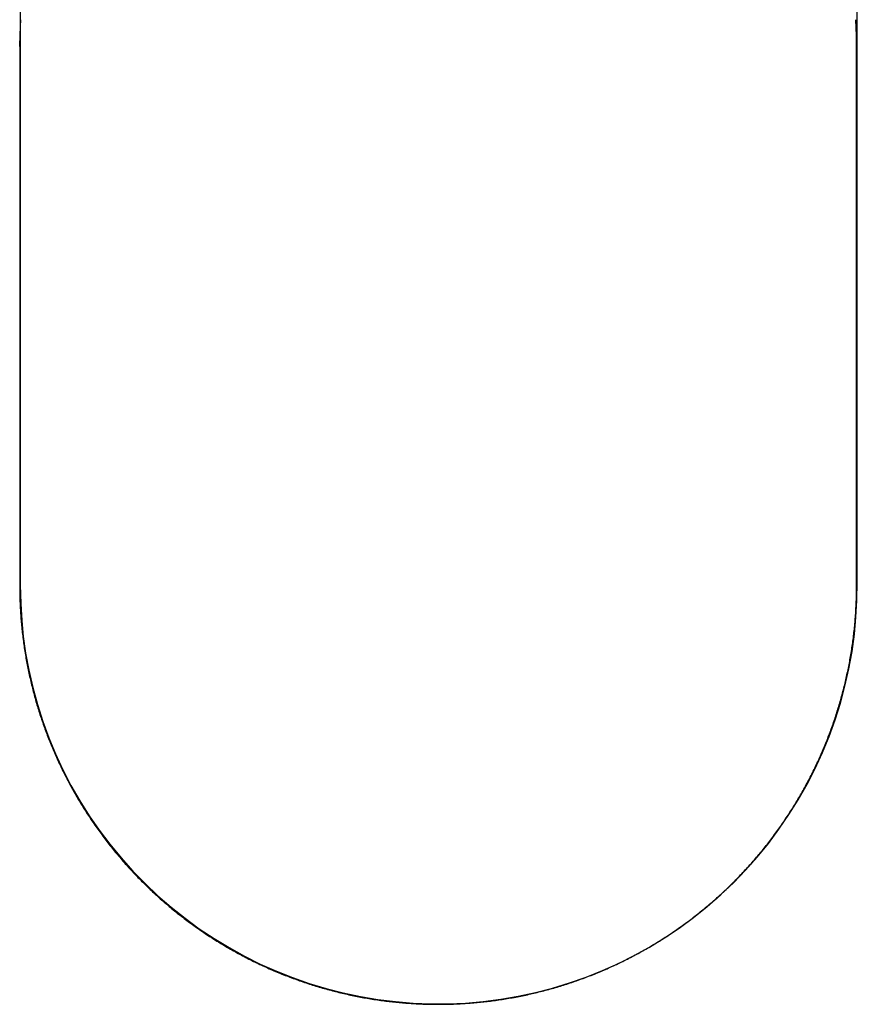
# Model space of a CAD drawing. Header units: millimetres. Extents: x 4516.863 to 4517.24, y 3167.612 to 3168.262.
# Tile 1 of 2: x 4516.873 to 4517.229, y 3167.612 to 3168.03. Entities that reach past the tile are written whole.
import ezdxf

# ---------------------------------------------------------------- set-up
doc = ezdxf.new("R2010")
doc.units = ezdxf.units.MM
doc.layers.add('SANINDUSA', color=3, linetype='Continuous')

msp = doc.modelspace()

# ---------------------------------------------------------------- linework, layer by layer
at = {"layer": 'SANINDUSA'}
for p, q in [((4516.87345, 3168.01934), (4516.87346, 3168.01954)), ((4516.87345, 3168.01913), (4516.87345, 3168.01934)), ((4516.87346, 3168.02056), (4516.87347, 3168.02077)), ((4516.87346, 3168.02036), (4516.87346, 3168.02056)), ((4516.87346, 3168.02016), (4516.87346, 3168.02036)), ((4516.87346, 3168.01995), (4516.87346, 3168.02016)), ((4516.87346, 3168.01975), (4516.87346, 3168.01995)), ((4516.87346, 3168.01954), (4516.87346, 3168.01975)), ((4516.87347, 3168.02097), (4516.87347, 3168.02117)), ((4516.87347, 3168.02077), (4516.87347, 3168.02097)), ((4517.22914, 3168.02097), (4517.22914, 3168.02117)), ((4517.22914, 3168.02077), (4517.22914, 3168.02097)), ((4517.22915, 3168.02056), (4517.22914, 3168.02077)), ((4517.22915, 3168.02036), (4517.22915, 3168.02056)), ((4517.22915, 3168.02016), (4517.22915, 3168.02036)), ((4517.22915, 3168.01995), (4517.22915, 3168.02016)), ((4517.22915, 3168.01975), (4517.22915, 3168.01995)), ((4517.22915, 3168.01954), (4517.22915, 3168.01975)), ((4517.22915, 3168.01934), (4517.22915, 3168.01954)), ((4517.22916, 3168.01913), (4517.22915, 3168.01934)), ((4516.87345, 3168.01831), (4516.87344, 3167.78968)), ((4516.87345, 3168.01893), (4516.87345, 3168.01913)), ((4516.87345, 3168.01872), (4516.87345, 3168.01893)), ((4516.87345, 3168.01872), (4516.87345, 3168.01831)), ((4517.22916, 3168.01893), (4517.22916, 3168.01913)), ((4517.22916, 3168.01872), (4517.22916, 3168.01893)), ((4517.22916, 3168.01831), (4517.22916, 3168.01872)), ((4517.22917, 3167.78968), (4517.22916, 3168.01831))]:
    msp.add_line(p, q, dxfattribs=at)
at = {"layer": 'SANINDUSA', "flags": 128}
for points in [[(4517.05155, 3167.61202), (4517.0555, 3167.61203), (4517.06299, 3167.61235), (4517.07049, 3167.613), (4517.07794, 3167.61395), (4517.08532, 3167.61521), (4517.09264, 3167.61678), (4517.09991, 3167.61867), (4517.10712, 3167.62087), (4517.11423, 3167.62336), (4517.12119, 3167.62614), (4517.12796, 3167.62919), (4517.13457, 3167.6325), (4517.14112, 3167.63613), (4517.14751, 3167.64004), (4517.15374, 3167.64422), (4517.15981, 3167.64867), (4517.16571, 3167.65339), (4517.17139, 3167.65833), (4517.1768, 3167.66347), (4517.18198, 3167.66882), (4517.18694, 3167.67438), (4517.19166, 3167.68017), (4517.19617, 3167.68618), (4517.20043, 3167.69239), (4517.2044, 3167.69874), (4517.20811, 3167.70526), (4517.21154, 3167.71195), (4517.21468, 3167.71874), (4517.21751, 3167.72563), (4517.22004, 3167.7326), (4517.22227, 3167.7397), (4517.22423, 3167.74694), (4517.22588, 3167.75428), (4517.22722, 3167.76166), (4517.22824, 3167.76904), (4517.22891, 3167.77633), (4517.22929, 3167.78335), (4517.22947, 3167.79123), (4517.22948, 3167.80046), (4517.22941, 3167.81278), (4517.22941, 3167.83208), (4517.2294, 3167.99628), (4517.22938, 3168.07838)], [(4516.87371, 3168.07142), (4516.87369, 3167.98039), (4516.87369, 3167.85529), (4516.87369, 3167.82155), (4516.87361, 3167.7993), (4516.87365, 3167.78999), (4516.87387, 3167.78196), (4516.8743, 3167.7748), (4516.87498, 3167.76805), (4516.87598, 3167.76103), (4516.87733, 3167.75372), (4516.879, 3167.74641), (4516.88098, 3167.73916), (4516.88327, 3167.732), (4516.88583, 3167.72499), (4516.88868, 3167.71816), (4516.89181, 3167.71142), (4516.89525, 3167.70478), (4516.89899, 3167.69827), (4516.90299, 3167.6919), (4516.90725, 3167.68573), (4516.91174, 3167.67978), (4516.91651, 3167.67399), (4516.9215, 3167.66841), (4516.92672, 3167.66306), (4516.93216, 3167.65793), (4516.93783, 3167.65302), (4516.94371, 3167.64835), (4516.94979, 3167.64392), (4516.95604, 3167.63975), (4516.96244, 3167.63587), (4516.96899, 3167.63226), (4516.9757, 3167.62892), (4516.98256, 3167.62587), (4516.98947, 3167.62314), (4516.99652, 3167.62069), (4517.00371, 3167.61853), (4517.01099, 3167.61666), (4517.01834, 3167.6151), (4517.02571, 3167.61387), (4517.03314, 3167.61294), (4517.04063, 3167.61232), (4517.04817, 3167.61202), (4517.05155, 3167.61202)]]:
    msp.add_lwpolyline(points, dxfattribs=at)
at = {"layer": 'SANINDUSA'}
for points, knots in [([(4516.87382, 3168.03012), (4516.87381, 3168.03003), (4516.87379, 3168.02984), (4516.87377, 3168.02954), (4516.87375, 3168.02923), (4516.87373, 3168.0289), (4516.87371, 3168.02855), (4516.87369, 3168.02818), (4516.87367, 3168.02779), (4516.87365, 3168.02733), (4516.87362, 3168.02679), (4516.87359, 3168.02602), (4516.87355, 3168.02501), (4516.87352, 3168.02401), (4516.8735, 3168.02317), (4516.87349, 3168.02256), (4516.87348, 3168.02189), (4516.87347, 3168.02142), (4516.87347, 3168.02117)], [0, 0, 0, 0, 0.03962, 0.080175, 0.121773, 0.164526, 0.208554, 0.253989, 0.301054, 0.349964, 0.416663, 0.487742, 0.606417, 0.744221, 0.800723, 0.862367, 0.92729, 1, 1, 1, 1]), ([(4517.22914, 3168.02117), (4517.22914, 3168.0213), (4517.22913, 3168.02157), (4517.22913, 3168.02195), (4517.22912, 3168.0223), (4517.22911, 3168.02264), (4517.22911, 3168.02295), (4517.2291, 3168.02326), (4517.22909, 3168.02365), (4517.22908, 3168.02413), (4517.22906, 3168.02495), (4517.22902, 3168.02593), (4517.22898, 3168.0269), (4517.22895, 3168.02764), (4517.22892, 3168.02821), (4517.22889, 3168.02874), (4517.22886, 3168.02923), (4517.22882, 3168.02969), (4517.2288, 3168.02998), (4517.22879, 3168.03012)], [0, 0, 0, 0, 0.03974, 0.077012, 0.112119, 0.145367, 0.176994, 0.207176, 0.236084, 0.297591, 0.354496, 0.491063, 0.610699, 0.681517, 0.748439, 0.815372, 0.879343, 0.940758, 1, 1, 1, 1])]:
    msp.add_open_spline(points, degree=3, knots=knots, dxfattribs=at)
for points in [[(4516.87344, 3167.78968), (4516.87344, 3167.78868), (4516.87345, 3167.78769), (4516.87346, 3167.7867)], [(4517.22915, 3167.7867), (4517.22916, 3167.78769), (4517.22917, 3167.78868), (4517.22917, 3167.78968)], [(4516.87346, 3167.7867), (4516.87348, 3167.78571), (4516.8735, 3167.78472), (4516.87354, 3167.78373)], [(4517.22907, 3167.78373), (4517.22911, 3167.78472), (4517.22913, 3167.78571), (4517.22915, 3167.7867)], [(4516.87354, 3167.78373), (4516.87357, 3167.78275), (4516.87361, 3167.78176), (4516.87366, 3167.78077)], [(4516.87366, 3167.78077), (4516.87371, 3167.77979), (4516.87377, 3167.77881), (4516.87383, 3167.77782)], [(4517.22878, 3167.77782), (4517.22884, 3167.77881), (4517.2289, 3167.77979), (4517.22895, 3167.78077)], [(4517.22895, 3167.78077), (4517.229, 3167.78176), (4517.22904, 3167.78275), (4517.22907, 3167.78373)], [(4516.87383, 3167.77782), (4516.8739, 3167.77684), (4516.87397, 3167.77586), (4516.87405, 3167.77488)], [(4517.22856, 3167.77488), (4517.22864, 3167.77586), (4517.22871, 3167.77684), (4517.22878, 3167.77782)], [(4516.87405, 3167.77488), (4516.87413, 3167.7739), (4516.87422, 3167.77293), (4516.87432, 3167.77195)], [(4517.22829, 3167.77195), (4517.22839, 3167.77293), (4517.22848, 3167.7739), (4517.22856, 3167.77488)], [(4516.87432, 3167.77195), (4516.87442, 3167.77097), (4516.87452, 3167.77), (4516.87464, 3167.76903)], [(4516.87464, 3167.76903), (4516.87475, 3167.76806), (4516.87487, 3167.76708), (4516.875, 3167.76612)], [(4517.22761, 3167.76612), (4517.22774, 3167.76708), (4517.22786, 3167.76806), (4517.22797, 3167.76903)], [(4517.22797, 3167.76903), (4517.22809, 3167.77), (4517.22819, 3167.77097), (4517.22829, 3167.77195)], [(4516.875, 3167.76612), (4516.87513, 3167.76515), (4516.87527, 3167.76418), (4516.87541, 3167.76322)], [(4517.2272, 3167.76322), (4517.22734, 3167.76418), (4517.22748, 3167.76515), (4517.22761, 3167.76612)], [(4516.87541, 3167.76322), (4516.87556, 3167.76225), (4516.87571, 3167.76129), (4516.87587, 3167.76033)], [(4516.87587, 3167.76033), (4516.87603, 3167.75937), (4516.8762, 3167.75841), (4516.87638, 3167.75745)], [(4517.22623, 3167.75745), (4517.22641, 3167.75841), (4517.22658, 3167.75937), (4517.22674, 3167.76033)], [(4517.22674, 3167.76033), (4517.2269, 3167.76129), (4517.22705, 3167.76225), (4517.2272, 3167.76322)], [(4516.87638, 3167.75745), (4516.87655, 3167.75649), (4516.87674, 3167.75554), (4516.87693, 3167.75459)], [(4517.22568, 3167.75459), (4517.22587, 3167.75554), (4517.22606, 3167.75649), (4517.22623, 3167.75745)], [(4516.87693, 3167.75459), (4516.87712, 3167.75363), (4516.87732, 3167.75268), (4516.87752, 3167.75174)], [(4516.87752, 3167.75174), (4516.87773, 3167.75079), (4516.87795, 3167.74984), (4516.87817, 3167.7489)], [(4517.22444, 3167.7489), (4517.22466, 3167.74984), (4517.22488, 3167.75079), (4517.22508, 3167.75174)], [(4517.22508, 3167.75174), (4517.22529, 3167.75268), (4517.22549, 3167.75363), (4517.22568, 3167.75459)], [(4516.87817, 3167.7489), (4516.87839, 3167.74795), (4516.87862, 3167.74701), (4516.87886, 3167.74608)], [(4517.22375, 3167.74608), (4517.22399, 3167.74701), (4517.22422, 3167.74795), (4517.22444, 3167.7489)], [(4516.87886, 3167.74608), (4516.87909, 3167.74514), (4516.87934, 3167.7442), (4516.87959, 3167.74327)], [(4516.87959, 3167.74327), (4516.87984, 3167.74233), (4516.8801, 3167.7414), (4516.88037, 3167.74047)], [(4517.22224, 3167.74047), (4517.2225, 3167.7414), (4517.22276, 3167.74233), (4517.22302, 3167.74327)], [(4517.22302, 3167.74327), (4517.22327, 3167.7442), (4517.22351, 3167.74514), (4517.22375, 3167.74608)], [(4516.88037, 3167.74047), (4516.88064, 3167.73954), (4516.88091, 3167.73862), (4516.8812, 3167.7377)], [(4517.22141, 3167.7377), (4517.22169, 3167.73862), (4517.22197, 3167.73954), (4517.22224, 3167.74047)], [(4516.8812, 3167.7377), (4516.88148, 3167.73677), (4516.88177, 3167.73585), (4516.88206, 3167.73493)], [(4516.88206, 3167.73493), (4516.88236, 3167.73402), (4516.88267, 3167.7331), (4516.88298, 3167.73219)], [(4517.21963, 3167.73219), (4517.21994, 3167.7331), (4517.22025, 3167.73402), (4517.22054, 3167.73493)], [(4517.22054, 3167.73493), (4517.22084, 3167.73585), (4517.22113, 3167.73677), (4517.22141, 3167.7377)], [(4516.88298, 3167.73219), (4516.88329, 3167.73128), (4516.88361, 3167.73037), (4516.88393, 3167.72946)], [(4517.21867, 3167.72946), (4517.219, 3167.73037), (4517.21932, 3167.73128), (4517.21963, 3167.73219)], [(4516.88393, 3167.72946), (4516.88426, 3167.72856), (4516.88459, 3167.72765), (4516.88493, 3167.72675)], [(4516.88493, 3167.72675), (4516.88527, 3167.72585), (4516.88562, 3167.72496), (4516.88598, 3167.72406)], [(4517.21663, 3167.72406), (4517.21699, 3167.72496), (4517.21733, 3167.72585), (4517.21767, 3167.72675)], [(4517.21767, 3167.72675), (4517.21802, 3167.72765), (4517.21835, 3167.72856), (4517.21867, 3167.72946)], [(4516.88598, 3167.72406), (4516.88633, 3167.72317), (4516.88669, 3167.72228), (4516.88706, 3167.72139)], [(4517.21555, 3167.72139), (4517.21591, 3167.72228), (4517.21628, 3167.72317), (4517.21663, 3167.72406)], [(4516.88706, 3167.72139), (4516.88743, 3167.7205), (4516.88781, 3167.71962), (4516.88819, 3167.71873)], [(4516.88819, 3167.71873), (4516.88857, 3167.71785), (4516.88897, 3167.71698), (4516.88936, 3167.7161)], [(4517.21325, 3167.7161), (4517.21364, 3167.71698), (4517.21403, 3167.71785), (4517.21442, 3167.71873)], [(4517.21442, 3167.71873), (4517.2148, 3167.71962), (4517.21518, 3167.7205), (4517.21555, 3167.72139)], [(4516.88936, 3167.7161), (4516.88976, 3167.71523), (4516.89016, 3167.71435), (4516.89058, 3167.71349)], [(4517.21203, 3167.71349), (4517.21244, 3167.71435), (4517.21285, 3167.71523), (4517.21325, 3167.7161)], [(4516.89058, 3167.71349), (4516.89099, 3167.71262), (4516.89141, 3167.71175), (4516.89183, 3167.71089)], [(4516.89183, 3167.71089), (4516.89226, 3167.71003), (4516.89269, 3167.70918), (4516.89313, 3167.70832)], [(4517.20948, 3167.70832), (4517.20992, 3167.70918), (4517.21035, 3167.71003), (4517.21078, 3167.71089)], [(4517.21078, 3167.71089), (4517.2112, 3167.71175), (4517.21162, 3167.71262), (4517.21203, 3167.71349)], [(4516.89313, 3167.70832), (4516.89357, 3167.70747), (4516.89401, 3167.70662), (4516.89447, 3167.70577)], [(4516.89447, 3167.70577), (4516.89492, 3167.70493), (4516.89538, 3167.70408), (4516.89584, 3167.70324)], [(4517.20676, 3167.70324), (4517.20723, 3167.70408), (4517.20769, 3167.70493), (4517.20814, 3167.70577)], [(4517.20814, 3167.70577), (4517.2086, 3167.70662), (4517.20904, 3167.70747), (4517.20948, 3167.70832)], [(4516.89584, 3167.70324), (4516.89631, 3167.70241), (4516.89678, 3167.70157), (4516.89726, 3167.70074)], [(4517.20535, 3167.70074), (4517.20582, 3167.70157), (4517.2063, 3167.70241), (4517.20676, 3167.70324)], [(4516.89726, 3167.70074), (4516.89774, 3167.69991), (4516.89823, 3167.69908), (4516.89872, 3167.69826)], [(4516.89872, 3167.69826), (4516.89922, 3167.69743), (4516.89972, 3167.69662), (4516.90022, 3167.6958)], [(4517.20239, 3167.6958), (4517.20289, 3167.69662), (4517.20339, 3167.69743), (4517.20389, 3167.69826)], [(4517.20389, 3167.69826), (4517.20438, 3167.69908), (4517.20487, 3167.69991), (4517.20535, 3167.70074)], [(4516.90022, 3167.6958), (4516.90073, 3167.69498), (4516.90124, 3167.69417), (4516.90176, 3167.69337)], [(4516.90176, 3167.69337), (4516.90228, 3167.69256), (4516.90281, 3167.69176), (4516.90334, 3167.69096)], [(4517.19927, 3167.69096), (4517.1998, 3167.69176), (4517.20033, 3167.69256), (4517.20085, 3167.69337)], [(4517.20085, 3167.69337), (4517.20137, 3167.69417), (4517.20188, 3167.69498), (4517.20239, 3167.6958)], [(4516.90334, 3167.69096), (4516.90387, 3167.69016), (4516.90441, 3167.68936), (4516.90496, 3167.68857)], [(4517.19765, 3167.68857), (4517.1982, 3167.68936), (4517.19874, 3167.69016), (4517.19927, 3167.69096)], [(4516.90496, 3167.68857), (4516.9055, 3167.68778), (4516.90606, 3167.687), (4516.90661, 3167.68622)], [(4516.90661, 3167.68622), (4516.90717, 3167.68544), (4516.90774, 3167.68466), (4516.90831, 3167.68389)], [(4517.1943, 3167.68389), (4517.19487, 3167.68466), (4517.19543, 3167.68544), (4517.19599, 3167.68622)], [(4517.19599, 3167.68622), (4517.19655, 3167.687), (4517.1971, 3167.68778), (4517.19765, 3167.68857)], [(4516.90831, 3167.68389), (4516.90888, 3167.68311), (4516.90946, 3167.68234), (4516.91004, 3167.68158)], [(4516.91004, 3167.68158), (4516.91063, 3167.68082), (4516.91122, 3167.68006), (4516.91181, 3167.6793)], [(4517.19079, 3167.6793), (4517.19139, 3167.68006), (4517.19198, 3167.68082), (4517.19256, 3167.68158)], [(4517.19256, 3167.68158), (4517.19315, 3167.68234), (4517.19373, 3167.68311), (4517.1943, 3167.68389)], [(4516.91181, 3167.6793), (4516.91241, 3167.67855), (4516.91301, 3167.6778), (4516.91362, 3167.67705)], [(4516.91362, 3167.67705), (4516.91423, 3167.67631), (4516.91485, 3167.67557), (4516.91547, 3167.67483)], [(4517.18714, 3167.67483), (4517.18776, 3167.67557), (4517.18837, 3167.67631), (4517.18898, 3167.67705)], [(4517.18898, 3167.67705), (4517.18959, 3167.6778), (4517.1902, 3167.67855), (4517.19079, 3167.6793)], [(4516.91547, 3167.67483), (4516.91609, 3167.6741), (4516.91672, 3167.67337), (4516.91735, 3167.67264)], [(4516.91735, 3167.67264), (4516.91799, 3167.67191), (4516.91863, 3167.67119), (4516.91927, 3167.67048)], [(4517.18333, 3167.67048), (4517.18398, 3167.67119), (4517.18462, 3167.67191), (4517.18525, 3167.67264)], [(4517.18525, 3167.67264), (4517.18589, 3167.67337), (4517.18652, 3167.6741), (4517.18714, 3167.67483)], [(4516.91927, 3167.67048), (4516.91992, 3167.66976), (4516.92057, 3167.66905), (4516.92123, 3167.66834)], [(4516.92123, 3167.66834), (4516.92189, 3167.66764), (4516.92255, 3167.66694), (4516.92322, 3167.66624)], [(4517.17938, 3167.66624), (4517.18005, 3167.66694), (4517.18072, 3167.66764), (4517.18138, 3167.66834)], [(4517.18138, 3167.66834), (4517.18203, 3167.66905), (4517.18269, 3167.66976), (4517.18333, 3167.67048)], [(4516.92322, 3167.66624), (4516.9239, 3167.66555), (4516.92457, 3167.66486), (4516.92525, 3167.66417)], [(4516.92525, 3167.66417), (4516.92594, 3167.66348), (4516.92662, 3167.6628), (4516.92732, 3167.66213)], [(4517.17529, 3167.66213), (4517.17598, 3167.6628), (4517.17667, 3167.66348), (4517.17735, 3167.66417)], [(4517.17735, 3167.66417), (4517.17804, 3167.66486), (4517.17871, 3167.66555), (4517.17938, 3167.66624)], [(4516.92732, 3167.66213), (4516.92801, 3167.66145), (4516.92871, 3167.66079), (4516.92942, 3167.66012)], [(4516.92942, 3167.66012), (4516.93012, 3167.65946), (4516.93084, 3167.6588), (4516.93155, 3167.65814)], [(4517.17105, 3167.65814), (4517.17177, 3167.6588), (4517.17248, 3167.65946), (4517.17319, 3167.66012)], [(4517.17319, 3167.66012), (4517.1739, 3167.66079), (4517.1746, 3167.66145), (4517.17529, 3167.66213)], [(4516.93155, 3167.65814), (4516.93227, 3167.65749), (4516.93299, 3167.65684), (4516.93372, 3167.6562)], [(4516.93372, 3167.6562), (4516.93445, 3167.65556), (4516.93519, 3167.65492), (4516.93593, 3167.65429)], [(4517.16668, 3167.65429), (4517.16742, 3167.65492), (4517.16816, 3167.65556), (4517.16888, 3167.6562)], [(4517.16888, 3167.6562), (4517.16961, 3167.65684), (4517.17034, 3167.65749), (4517.17105, 3167.65814)], [(4516.93593, 3167.65429), (4516.93667, 3167.65366), (4516.93741, 3167.65304), (4516.93817, 3167.65242)], [(4516.93817, 3167.65242), (4516.93892, 3167.6518), (4516.93968, 3167.65118), (4516.94044, 3167.65057)], [(4517.16217, 3167.65057), (4517.16293, 3167.65118), (4517.16369, 3167.6518), (4517.16444, 3167.65242)], [(4517.16444, 3167.65242), (4517.16519, 3167.65304), (4517.16594, 3167.65366), (4517.16668, 3167.65429)], [(4516.94044, 3167.65057), (4516.9412, 3167.64997), (4516.94197, 3167.64936), (4516.94274, 3167.64877)], [(4516.94274, 3167.64877), (4516.94352, 3167.64817), (4516.9443, 3167.64758), (4516.94508, 3167.647)], [(4516.94508, 3167.647), (4516.94587, 3167.64641), (4516.94666, 3167.64583), (4516.94746, 3167.64526)], [(4517.15515, 3167.64526), (4517.15595, 3167.64583), (4517.15674, 3167.64641), (4517.15752, 3167.647)], [(4517.15752, 3167.647), (4517.15831, 3167.64758), (4517.15909, 3167.64817), (4517.15986, 3167.64877)], [(4517.15986, 3167.64877), (4517.16064, 3167.64936), (4517.16141, 3167.64997), (4517.16217, 3167.65057)], [(4516.94746, 3167.64526), (4516.94825, 3167.64469), (4516.94905, 3167.64412), (4516.94986, 3167.64356)], [(4516.94986, 3167.64356), (4516.95067, 3167.643), (4516.95148, 3167.64245), (4516.9523, 3167.6419)], [(4517.15031, 3167.6419), (4517.15113, 3167.64245), (4517.15194, 3167.643), (4517.15275, 3167.64356)], [(4517.15275, 3167.64356), (4517.15355, 3167.64412), (4517.15436, 3167.64469), (4517.15515, 3167.64526)], [(4516.9523, 3167.6419), (4516.95312, 3167.64135), (4516.95394, 3167.64081), (4516.95477, 3167.64028)], [(4516.95477, 3167.64028), (4516.9556, 3167.63974), (4516.95643, 3167.63921), (4516.95727, 3167.63869)], [(4516.95727, 3167.63869), (4516.95811, 3167.63817), (4516.95895, 3167.63765), (4516.9598, 3167.63714)], [(4517.14281, 3167.63714), (4517.14365, 3167.63765), (4517.1445, 3167.63817), (4517.14534, 3167.63869)], [(4517.14534, 3167.63869), (4517.14618, 3167.63921), (4517.14701, 3167.63974), (4517.14784, 3167.64028)], [(4517.14784, 3167.64028), (4517.14867, 3167.64081), (4517.14949, 3167.64135), (4517.15031, 3167.6419)], [(4516.9598, 3167.63714), (4516.96065, 3167.63663), (4516.96151, 3167.63613), (4516.96237, 3167.63563)], [(4516.96237, 3167.63563), (4516.96323, 3167.63514), (4516.96409, 3167.63465), (4516.96496, 3167.63417)], [(4517.13765, 3167.63417), (4517.13852, 3167.63465), (4517.13938, 3167.63514), (4517.14024, 3167.63563)], [(4517.14024, 3167.63563), (4517.1411, 3167.63613), (4517.14196, 3167.63663), (4517.14281, 3167.63714)], [(4516.96496, 3167.63417), (4516.96582, 3167.63368), (4516.96669, 3167.63321), (4516.96756, 3167.63275)], [(4516.96756, 3167.63275), (4516.96843, 3167.63228), (4516.96931, 3167.63182), (4516.97019, 3167.63137)], [(4516.97019, 3167.63137), (4516.97107, 3167.63092), (4516.97195, 3167.63048), (4516.97283, 3167.63005)], [(4517.12978, 3167.63005), (4517.13066, 3167.63048), (4517.13154, 3167.63092), (4517.13242, 3167.63137)], [(4517.13242, 3167.63137), (4517.1333, 3167.63182), (4517.13417, 3167.63228), (4517.13505, 3167.63275)], [(4517.13505, 3167.63275), (4517.13592, 3167.63321), (4517.13679, 3167.63368), (4517.13765, 3167.63417)], [(4516.97283, 3167.63005), (4516.97371, 3167.62961), (4516.9746, 3167.62919), (4516.97549, 3167.62877)], [(4516.97549, 3167.62877), (4516.97638, 3167.62835), (4516.97727, 3167.62794), (4516.97816, 3167.62753)], [(4516.97816, 3167.62753), (4516.97905, 3167.62713), (4516.97995, 3167.62673), (4516.98085, 3167.62635)], [(4516.98085, 3167.62635), (4516.98175, 3167.62596), (4516.98265, 3167.62558), (4516.98355, 3167.62521)], [(4517.11905, 3167.62521), (4517.11996, 3167.62558), (4517.12086, 3167.62596), (4517.12176, 3167.62635)], [(4517.12176, 3167.62635), (4517.12266, 3167.62673), (4517.12355, 3167.62713), (4517.12445, 3167.62753)], [(4517.12445, 3167.62753), (4517.12534, 3167.62794), (4517.12623, 3167.62835), (4517.12712, 3167.62877)], [(4517.12712, 3167.62877), (4517.12801, 3167.62919), (4517.1289, 3167.62961), (4517.12978, 3167.63005)], [(4516.98355, 3167.62521), (4516.98446, 3167.62483), (4516.98536, 3167.62447), (4516.98627, 3167.62411)], [(4516.98627, 3167.62411), (4516.98718, 3167.62376), (4516.98809, 3167.62341), (4516.989, 3167.62306)], [(4516.989, 3167.62306), (4516.98991, 3167.62272), (4516.99083, 3167.62239), (4516.99175, 3167.62206)], [(4516.99175, 3167.62206), (4516.99266, 3167.62174), (4516.99358, 3167.62142), (4516.9945, 3167.62111)], [(4517.10811, 3167.62111), (4517.10903, 3167.62142), (4517.10995, 3167.62174), (4517.11086, 3167.62206)], [(4517.11086, 3167.62206), (4517.11178, 3167.62239), (4517.11269, 3167.62272), (4517.11361, 3167.62306)], [(4517.11361, 3167.62306), (4517.11452, 3167.62341), (4517.11543, 3167.62376), (4517.11634, 3167.62411)], [(4517.11634, 3167.62411), (4517.11725, 3167.62447), (4517.11815, 3167.62483), (4517.11905, 3167.62521)], [(4516.9945, 3167.62111), (4516.99542, 3167.6208), (4516.99635, 3167.6205), (4516.99727, 3167.6202)], [(4516.99727, 3167.6202), (4516.99819, 3167.61991), (4516.99912, 3167.61962), (4517.00005, 3167.61934)], [(4517.00005, 3167.61934), (4517.00098, 3167.61906), (4517.00191, 3167.61879), (4517.00284, 3167.61853)], [(4517.00284, 3167.61853), (4517.00377, 3167.61826), (4517.0047, 3167.61801), (4517.00564, 3167.61776)], [(4517.00564, 3167.61776), (4517.00657, 3167.61751), (4517.00751, 3167.61727), (4517.00845, 3167.61704)], [(4517.09416, 3167.61704), (4517.0951, 3167.61727), (4517.09604, 3167.61751), (4517.09697, 3167.61776)], [(4517.09697, 3167.61776), (4517.09791, 3167.61801), (4517.09884, 3167.61826), (4517.09977, 3167.61853)], [(4517.09977, 3167.61853), (4517.1007, 3167.61879), (4517.10163, 3167.61906), (4517.10256, 3167.61934)], [(4517.10256, 3167.61934), (4517.10349, 3167.61962), (4517.10441, 3167.61991), (4517.10534, 3167.6202)], [(4517.10534, 3167.6202), (4517.10626, 3167.6205), (4517.10719, 3167.6208), (4517.10811, 3167.62111)], [(4517.00845, 3167.61704), (4517.00938, 3167.6168), (4517.01032, 3167.61658), (4517.01126, 3167.61636)], [(4517.01126, 3167.61636), (4517.0122, 3167.61614), (4517.01315, 3167.61594), (4517.01409, 3167.61573)], [(4517.01409, 3167.61573), (4517.01503, 3167.61553), (4517.01598, 3167.61534), (4517.01692, 3167.61515)], [(4517.01692, 3167.61515), (4517.01787, 3167.61497), (4517.01882, 3167.61479), (4517.01976, 3167.61462)], [(4517.01976, 3167.61462), (4517.02071, 3167.61445), (4517.02166, 3167.61428), (4517.02261, 3167.61413)], [(4517.02261, 3167.61413), (4517.02356, 3167.61397), (4517.02451, 3167.61383), (4517.02546, 3167.61369)], [(4517.02546, 3167.61369), (4517.02641, 3167.61355), (4517.02737, 3167.61341), (4517.02832, 3167.61329)], [(4517.07429, 3167.61329), (4517.07524, 3167.61341), (4517.07619, 3167.61355), (4517.07715, 3167.61369)], [(4517.07715, 3167.61369), (4517.0781, 3167.61383), (4517.07905, 3167.61397), (4517.08, 3167.61413)], [(4517.08, 3167.61413), (4517.08095, 3167.61428), (4517.0819, 3167.61445), (4517.08284, 3167.61462)], [(4517.08284, 3167.61462), (4517.08379, 3167.61479), (4517.08474, 3167.61497), (4517.08569, 3167.61515)], [(4517.08569, 3167.61515), (4517.08663, 3167.61534), (4517.08758, 3167.61553), (4517.08852, 3167.61573)], [(4517.08852, 3167.61573), (4517.08946, 3167.61594), (4517.0904, 3167.61614), (4517.09134, 3167.61636)], [(4517.09134, 3167.61636), (4517.09228, 3167.61658), (4517.09322, 3167.6168), (4517.09416, 3167.61704)], [(4517.02832, 3167.61329), (4517.02927, 3167.61317), (4517.03023, 3167.61305), (4517.03118, 3167.61294)], [(4517.03118, 3167.61294), (4517.03214, 3167.61283), (4517.03309, 3167.61273), (4517.03405, 3167.61264)], [(4517.03405, 3167.61264), (4517.03501, 3167.61255), (4517.03596, 3167.61246), (4517.03692, 3167.61238)], [(4517.03692, 3167.61238), (4517.03788, 3167.6123), (4517.03883, 3167.61224), (4517.03979, 3167.61217)], [(4517.03979, 3167.61217), (4517.04075, 3167.61211), (4517.04171, 3167.61206), (4517.04267, 3167.61201)], [(4517.04267, 3167.61201), (4517.04363, 3167.61196), (4517.04459, 3167.61192), (4517.04555, 3167.61189)], [(4517.04555, 3167.61189), (4517.0465, 3167.61186), (4517.04746, 3167.61184), (4517.04842, 3167.61182)], [(4517.04842, 3167.61182), (4517.04938, 3167.61181), (4517.05034, 3167.6118), (4517.0513, 3167.6118)], [(4517.0513, 3167.6118), (4517.05226, 3167.6118), (4517.05322, 3167.61181), (4517.05418, 3167.61182)], [(4517.05418, 3167.61182), (4517.05514, 3167.61184), (4517.0561, 3167.61186), (4517.05706, 3167.61189)], [(4517.05706, 3167.61189), (4517.05802, 3167.61192), (4517.05898, 3167.61196), (4517.05994, 3167.61201)], [(4517.05994, 3167.61201), (4517.0609, 3167.61206), (4517.06186, 3167.61211), (4517.06282, 3167.61217)], [(4517.06282, 3167.61217), (4517.06377, 3167.61224), (4517.06473, 3167.6123), (4517.06569, 3167.61238)], [(4517.06569, 3167.61238), (4517.06665, 3167.61246), (4517.0676, 3167.61255), (4517.06856, 3167.61264)], [(4517.06856, 3167.61264), (4517.06951, 3167.61273), (4517.07047, 3167.61283), (4517.07143, 3167.61294)], [(4517.07143, 3167.61294), (4517.07238, 3167.61305), (4517.07333, 3167.61317), (4517.07429, 3167.61329)]]:
    msp.add_open_spline(points, degree=3, dxfattribs=at)

doc.saveas('drawing.dxf')
